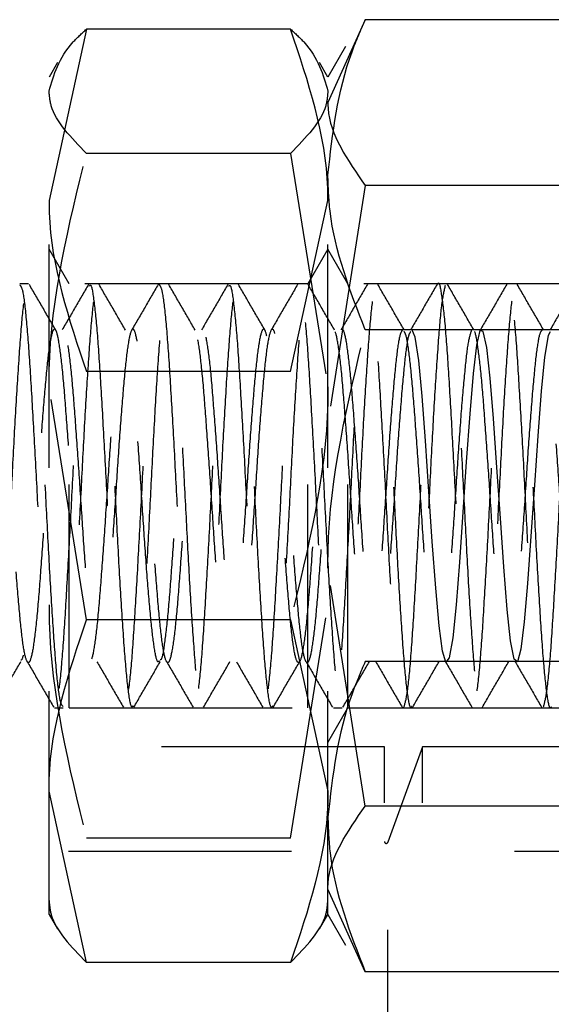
# Model space of a CAD drawing. Header units: inches. Extents: x 1694 to 2505, y -239 to -56.
# Tile 47 of 179: x 1736.303 to 1736.542, y -147.902 to -147.461. Entities that reach past the tile are written whole.
import ezdxf

# ---------------------------------------------------------------- set-up
doc = ezdxf.new("R2010")
doc.units = ezdxf.units.IN
doc.header["$LTSCALE"] = 0.5
doc.header["$MEASUREMENT"] = 0
doc.linetypes.add('HIDDEN', pattern=[0.225, 0.15, -0.075])
doc.layers.add('SID-M-H', color=4, linetype='HIDDEN')

msp = doc.modelspace()

# ---------------------------------------------------------------- linework, layer by layer
at = {"layer": 'SID-M-H'}
for p, q in [((1736.45833, -147.46083), (1736.44158, -147.49798)), ((1736.54984, -147.46083), (1736.45833, -147.46083)), ((1736.33333, -147.46508), (1736.31658, -147.54178)), ((1736.42484, -147.46508), (1736.33333, -147.46508)), ((1736.4495, -147.47288), (1736.44158, -147.4866)), ((1736.32034, -147.48008), (1736.31658, -147.4866)), ((1736.44158, -147.4866), (1736.43782, -147.48008)), ((1736.31658, -147.8616), (1736.31658, -147.4866)), ((1736.44158, -147.8616), (1736.44158, -147.4866)), ((1736.42484, -147.5207), (1736.33333, -147.5207)), ((1736.42484, -147.5207), (1736.44158, -147.62521)), ((1736.45833, -147.53512), (1736.44158, -147.64175)), ((1736.54984, -147.53512), (1736.45833, -147.53512)), ((1736.42484, -147.61848), (1736.44158, -147.54178)), ((1736.32553, -147.5791), (1736.31658, -147.5636)), ((1736.44158, -147.5636), (1736.43263, -147.5791)), ((1736.45053, -147.5791), (1736.44158, -147.5636)), ((1736.3073, -147.5791), (1736.3034, -147.5791)), ((1736.32553, -147.7691), (1736.32553, -147.5791)), ((1736.43263, -147.5791), (1736.32553, -147.5791)), ((1736.43263, -147.7691), (1736.43263, -147.5791)), ((1736.45053, -147.7691), (1736.45053, -147.5791)), ((1736.55763, -147.5791), (1736.45053, -147.5791)), ((1736.54984, -147.59981), (1736.45833, -147.59981)), ((1736.48071, -147.60304), (1736.47924, -147.5994)), ((1736.50976, -147.60007), (1736.50819, -147.60667)), ((1736.51126, -147.60047), (1736.50976, -147.60007)), ((1736.51278, -147.60773), (1736.51126, -147.60047)), ((1736.5412, -147.60059), (1736.54027, -147.60233)), ((1736.48228, -147.61345), (1736.48071, -147.60304)), ((1736.54027, -147.60233), (1736.53873, -147.61198)), ((1736.50819, -147.60667), (1736.50671, -147.61935)), ((1736.51435, -147.62133), (1736.51278, -147.60773)), ((1736.48379, -147.62939), (1736.48228, -147.61345)), ((1736.53873, -147.61198), (1736.53724, -147.62726)), ((1736.42484, -147.61848), (1736.33333, -147.61848)), ((1736.50671, -147.61935), (1736.50516, -147.63739)), ((1736.51582, -147.63952), (1736.51435, -147.62133)), ((1736.33333, -147.72971), (1736.31658, -147.62521)), ((1736.4853, -147.6495), (1736.48379, -147.62939)), ((1736.53724, -147.62726), (1736.53567, -147.64727)), ((1736.50516, -147.63739), (1736.50362, -147.65884)), ((1736.51739, -147.66136), (1736.51582, -147.63952)), ((1736.53567, -147.64727), (1736.53419, -147.66935)), ((1736.48687, -147.67218), (1736.4853, -147.6495)), ((1736.50362, -147.65884), (1736.50213, -147.68143)), ((1736.5189, -147.68413), (1736.51739, -147.66136)), ((1736.53419, -147.66935), (1736.53264, -147.69219)), ((1736.48834, -147.69455), (1736.48687, -147.67218)), ((1736.50213, -147.68143), (1736.50056, -147.70378)), ((1736.52041, -147.70594), (1736.5189, -147.68413)), ((1736.53264, -147.69219), (1736.53109, -147.71335)), ((1736.48991, -147.71547), (1736.48834, -147.69455)), ((1736.45833, -147.81307), (1736.44158, -147.70644)), ((1736.50056, -147.70378), (1736.49908, -147.72293)), ((1736.52198, -147.72504), (1736.52041, -147.70594)), ((1736.53109, -147.71335), (1736.52961, -147.73055)), ((1736.49143, -147.73233), (1736.48991, -147.71547)), ((1736.42484, -147.82749), (1736.44158, -147.72299)), ((1736.49908, -147.72293), (1736.49753, -147.73777)), ((1736.52345, -147.73902), (1736.52198, -147.72504)), ((1736.42484, -147.72971), (1736.33333, -147.72971)), ((1736.42484, -147.72971), (1736.44158, -147.80641)), ((1736.49293, -147.74369), (1736.49143, -147.73233)), ((1736.52961, -147.73055), (1736.52804, -147.74279)), ((1736.49753, -147.73777), (1736.49598, -147.74663)), ((1736.52502, -147.74719), (1736.52345, -147.73902)), ((1736.4945, -147.74866), (1736.49293, -147.74369)), ((1736.52804, -147.74279), (1736.52655, -147.74843)), ((1736.45991, -147.74838), (1736.45833, -147.74838)), ((1736.52258, -147.74838), (1736.4601, -147.74838)), ((1736.49598, -147.74663), (1736.4945, -147.74866)), ((1736.54984, -147.74838), (1736.52265, -147.74838)), ((1736.52655, -147.74843), (1736.52502, -147.74719)), ((1736.31902, -147.7691), (1736.32293, -147.7691)), ((1736.32553, -147.7691), (1736.43263, -147.7691)), ((1736.44158, -147.7846), (1736.45053, -147.7691)), ((1736.44402, -147.7691), (1736.44793, -147.7691)), ((1736.45053, -147.7691), (1736.55763, -147.7691)), ((1736.46698, -147.7866), (1736.21658, -147.7866)), ((1736.46698, -148.4116), (1736.46698, -147.7866)), ((1736.48403, -147.7866), (1736.4685, -147.82925)), ((1736.48403, -148.4116), (1736.48403, -147.7866)), ((1738.16973, -147.7866), (1736.48403, -147.7866)), ((1736.33333, -147.88311), (1736.31658, -147.80641)), ((1736.54984, -147.81307), (1736.45833, -147.81307)), ((1736.42484, -147.82749), (1736.33333, -147.82749)), ((1736.4685, -148.36849), (1736.4685, -147.82971)), ((1737.22524, -147.83345), (1736.21658, -147.83345)), ((1736.45833, -147.88736), (1736.44158, -147.85021)), ((1736.31658, -147.8616), (1736.32034, -147.86811)), ((1736.43782, -147.86811), (1736.44158, -147.8616)), ((1736.44158, -147.8616), (1736.4495, -147.87532)), ((1736.42484, -147.88311), (1736.33333, -147.88311)), ((1736.54984, -147.88736), (1736.45833, -147.88736))]:
    msp.add_line(p, q, dxfattribs=at)
msp.add_arc((1736.46776, -147.82898), 0.000787, 180, 340, dxfattribs=at)
for points, knots in [([(1736.44158, -147.53032), (1736.44369, -147.51176), (1736.44637, -147.48823), (1736.45625, -147.46561), (1736.45833, -147.46083)], [0, 0, 0, 0, 0.788999, 1, 1, 1, 1]), ([(1736.31658, -147.49289), (1736.31869, -147.48546), (1736.32137, -147.47604), (1736.33125, -147.46699), (1736.33333, -147.46508)], [0, 0, 0, 0, 0.788999, 1, 1, 1, 1]), ([(1736.42484, -147.46508), (1736.42692, -147.46699), (1736.4368, -147.47604), (1736.43947, -147.48546), (1736.44158, -147.49289)], [0, 0, 0, 0, 0.211001, 1, 1, 1, 1]), ([(1736.44158, -147.54178), (1736.44157, -147.53996), (1736.44133, -147.51406), (1736.43278, -147.48868), (1736.42484, -147.46508)], [0, 0, 0, 0, 0.070198, 1, 1, 1, 1]), ([(1736.33333, -147.5207), (1736.32648, -147.51365), (1736.31757, -147.50448), (1736.31677, -147.49507), (1736.31658, -147.49289)], [0, 0, 0, 0, 0.768151, 1, 1, 1, 1]), ([(1736.44158, -147.49289), (1736.4414, -147.49507), (1736.4406, -147.50448), (1736.43168, -147.51365), (1736.42484, -147.5207)], [0, 0, 0, 0, 0.231849, 1, 1, 1, 1]), ([(1736.44158, -147.49798), (1736.4416, -147.49886), (1736.44184, -147.5114), (1736.45038, -147.52369), (1736.45833, -147.53512)], [0, 0, 0, 0, 0.070198, 1, 1, 1, 1]), ([(1736.31658, -147.62521), (1736.3166, -147.62273), (1736.31684, -147.58744), (1736.32538, -147.55285), (1736.33333, -147.5207)], [0, 0, 0, 0, 0.070198, 1, 1, 1, 1]), ([(1736.45833, -147.59981), (1736.45148, -147.5822), (1736.44257, -147.55928), (1736.44177, -147.53577), (1736.44158, -147.53032)], [0, 0, 0, 0, 0.768151, 1, 1, 1, 1]), ([(1736.31658, -147.54178), (1736.3166, -147.5436), (1736.31684, -147.5695), (1736.32538, -147.59488), (1736.33333, -147.61848)], [0, 0, 0, 0, 0.070198, 1, 1, 1, 1]), ([(1736.32293, -147.76851), (1736.3225, -147.76812), (1736.32154, -147.76728), (1736.32006, -147.75531), (1736.31861, -147.736), (1736.317, -147.71075), (1736.31554, -147.68204), (1736.314, -147.65259), (1736.31242, -147.6252), (1736.31098, -147.60232), (1736.30938, -147.5862), (1736.30789, -147.57828), (1736.30638, -147.57929), (1736.30479, -147.58918), (1736.30335, -147.60704), (1736.30176, -147.63109), (1736.30024, -147.65923), (1736.29875, -147.68877), (1736.29715, -147.71681), (1736.29571, -147.74111), (1736.29413, -147.75851), (1736.29293, -147.76769), (1736.29226, -147.76775), (1736.29209, -147.76776)], [0, 0, 0, 0, 0.042129, 0.091869, 0.140877, 0.190945, 0.240021, 0.289674, 0.339545, 0.388472, 0.438513, 0.487749, 0.537222, 0.587191, 0.636088, 0.68607, 0.735509, 0.784778, 0.834811, 0.883729, 0.93362, 0.983243, 1, 1, 1, 1]), ([(1736.49091, -147.57924), (1736.49092, -147.57919), (1736.49145, -147.57773), (1736.4924, -147.58303), (1736.49401, -147.59549), (1736.49551, -147.61641), (1736.49701, -147.64242), (1736.49861, -147.67141), (1736.50005, -147.70072), (1736.50163, -147.72748), (1736.50316, -147.74927), (1736.50463, -147.76406), (1736.50624, -147.7704), (1736.50768, -147.76775), (1736.50925, -147.75638), (1736.5108, -147.73727), (1736.51226, -147.71225), (1736.51387, -147.68377), (1736.51533, -147.65427), (1736.51687, -147.62665), (1736.51845, -147.6035), (1736.51989, -147.5869), (1736.52149, -147.57848), (1736.52297, -147.57901), (1736.5245, -147.58839), (1736.52608, -147.60579), (1736.52752, -147.62962), (1736.52912, -147.65752), (1736.53062, -147.68705), (1736.53212, -147.71534), (1736.53372, -147.7398), (1736.53515, -147.75785), (1736.53657, -147.76808), (1736.53743, -147.76811), (1736.53777, -147.76812)], [0, 0, 0, 0, 0.001102, 0.033261, 0.066151, 0.098587, 0.131055, 0.163935, 0.196091, 0.228931, 0.261499, 0.29384, 0.326752, 0.358937, 0.391707, 0.424388, 0.456633, 0.489556, 0.521804, 0.554482, 0.587254, 0.619438, 0.652349, 0.684693, 0.717258, 0.7501, 0.782255, 0.815134, 0.847606, 0.880039, 0.912929, 0.945089, 0.977913, 1, 1, 1, 1]), ([(1736.3034, -147.57961), (1736.30382, -147.58003), (1736.30473, -147.58095), (1736.30623, -147.59299), (1736.30777, -147.61236), (1736.30924, -147.63774), (1736.31085, -147.66636), (1736.3123, -147.69583), (1736.31386, -147.72322), (1736.31542, -147.74601), (1736.31687, -147.76211), (1736.31847, -147.76995), (1736.31994, -147.76884), (1736.32148, -147.75889), (1736.32306, -147.74101), (1736.3245, -147.71683), (1736.3261, -147.68876), (1736.32759, -147.65922), (1736.3291, -147.63112), (1736.33069, -147.60694), (1736.33213, -147.58955), (1736.33338, -147.5804), (1736.33407, -147.58041), (1736.33425, -147.58041)], [0, 0, 0, 0, 0.042175, 0.092021, 0.141577, 0.190638, 0.240648, 0.289578, 0.339303, 0.389015, 0.437953, 0.487965, 0.537013, 0.586584, 0.636421, 0.685288, 0.735268, 0.784484, 0.833869, 0.883798, 0.932644, 0.982559, 1, 1, 1, 1]), ([(1736.31956, -147.59983), (1736.31758, -147.59643), (1736.31364, -147.58963), (1736.3097, -147.58284), (1736.30773, -147.57944)], [0, 0, 0, 0, 0.500789, 1, 1, 1, 1]), ([(1736.33427, -147.57939), (1736.33229, -147.58279), (1736.32835, -147.58959), (1736.3244, -147.59639), (1736.32243, -147.59978)], [0, 0, 0, 0, 0.501297, 1, 1, 1, 1]), ([(1736.35418, -147.76815), (1736.35402, -147.76841), (1736.35336, -147.76953), (1736.35211, -147.7624), (1736.35065, -147.74722), (1736.3491, -147.72463), (1736.34753, -147.69747), (1736.34609, -147.66804), (1736.34448, -147.63929), (1736.34301, -147.6137), (1736.34148, -147.59376), (1736.3399, -147.58138), (1736.33846, -147.57763), (1736.33686, -147.58288), (1736.33536, -147.5967), (1736.33386, -147.61774), (1736.33226, -147.644), (1736.33082, -147.67315), (1736.32924, -147.70232), (1736.32771, -147.72893), (1736.32624, -147.75022), (1736.3247, -147.76455), (1736.32378, -147.76709), (1736.32336, -147.76827)], [0, 0, 0, 0, 0.015608, 0.065681, 0.114727, 0.164425, 0.214268, 0.263215, 0.31327, 0.362463, 0.411989, 0.461939, 0.510843, 0.560847, 0.610235, 0.659559, 0.709583, 0.758494, 0.808415, 0.857997, 0.90714, 0.957203, 1, 1, 1, 1]), ([(1736.33464, -147.58015), (1736.33484, -147.57988), (1736.33555, -147.57892), (1736.33672, -147.58656), (1736.33833, -147.60222), (1736.33977, -147.62523), (1736.34134, -147.65259), (1736.34289, -147.68203), (1736.34435, -147.71076), (1736.34596, -147.73595), (1736.34741, -147.75546), (1736.34896, -147.76735), (1736.35053, -147.77049), (1736.35197, -147.76463), (1736.35358, -147.75036), (1736.35505, -147.72889), (1736.35658, -147.70233), (1736.35817, -147.67315), (1736.3596, -147.64401), (1736.36121, -147.6177), (1736.3627, -147.59686), (1736.36412, -147.58316), (1736.36507, -147.58102), (1736.36551, -147.58005)], [0, 0, 0, 0, 0.0191667, 0.0683531, 0.1183443, 0.1672228, 0.2170435, 0.2666466, 0.3156736, 0.3656908, 0.4146499, 0.4643406, 0.5140918, 0.5630096, 0.6130195, 0.6621098, 0.7116385, 0.7615058, 0.810365, 0.8603345, 0.9096058, 0.9589413, 1, 1, 1, 1]), ([(1736.35081, -147.59983), (1736.34883, -147.59643), (1736.34489, -147.58963), (1736.34095, -147.58284), (1736.33898, -147.57944)], [0, 0, 0, 0, 0.500731, 1, 1, 1, 1]), ([(1736.36552, -147.57939), (1736.36354, -147.58279), (1736.3596, -147.58959), (1736.35565, -147.59639), (1736.35368, -147.59978)], [0, 0, 0, 0, 0.501233, 1, 1, 1, 1]), ([(1736.41668, -147.76825), (1736.41655, -147.7685), (1736.41592, -147.76973), (1736.4147, -147.76301), (1736.41324, -147.74832), (1736.4117, -147.72605), (1736.41012, -147.6991), (1736.40868, -147.66972), (1736.40708, -147.64086), (1736.40559, -147.61502), (1736.40408, -147.5947), (1736.40248, -147.58186), (1736.40104, -147.5776), (1736.39945, -147.58235), (1736.39794, -147.59571), (1736.39645, -147.61639), (1736.39485, -147.6424), (1736.39341, -147.67147), (1736.39183, -147.70072), (1736.39029, -147.7275), (1736.38883, -147.74932), (1736.38722, -147.76404), (1736.38577, -147.7704), (1736.38421, -147.76777), (1736.38265, -147.75635), (1736.3812, -147.73723), (1736.37959, -147.7123), (1736.37812, -147.68371), (1736.37659, -147.65423), (1736.37501, -147.62666), (1736.37357, -147.60345), (1736.37197, -147.58691), (1736.37047, -147.57849), (1736.36897, -147.57899), (1736.36737, -147.5884), (1736.36593, -147.60584), (1736.36435, -147.6296), (1736.36282, -147.65757), (1736.36135, -147.68711), (1736.35974, -147.71529), (1736.3583, -147.73987), (1736.35673, -147.75773), (1736.35549, -147.76739), (1736.35479, -147.76763), (1736.3546, -147.7677)], [0, 0, 0, 0, 0.0063446, 0.0312059, 0.0555919, 0.0802304, 0.1050076, 0.1292989, 0.1541437, 0.1786143, 0.2031601, 0.2279823, 0.2522643, 0.277076, 0.301648, 0.3260937, 0.3509445, 0.3752425, 0.400005, 0.4246656, 0.4490332, 0.4738961, 0.4982354, 0.5229325, 0.547666, 0.5719805, 0.5968391, 0.6212446, 0.6458605, 0.670651, 0.6949374, 0.7197752, 0.7442719, 0.768791, 0.7936222, 0.8179059, 0.8427065, 0.867303, 0.891726, 0.9165815, 0.9408878, 0.9656349, 0.990316, 1, 1, 1, 1]), ([(1736.3659, -147.57941), (1736.36635, -147.58), (1736.36729, -147.58124), (1736.36883, -147.59389), (1736.37035, -147.61367), (1736.37183, -147.6393), (1736.37344, -147.66804), (1736.37488, -147.69747), (1736.37645, -147.72466), (1736.378, -147.74712), (1736.37945, -147.76279), (1736.38106, -147.77013), (1736.38252, -147.7685), (1736.38407, -147.75808), (1736.38564, -147.73978), (1736.38708, -147.71532), (1736.38869, -147.6871), (1736.39017, -147.65756), (1736.39169, -147.62963), (1736.39328, -147.60573), (1736.39471, -147.5888), (1736.39595, -147.58011), (1736.3966, -147.58028), (1736.39675, -147.58032)], [0, 0, 0, 0, 0.044958, 0.09485, 0.144319, 0.193455, 0.243452, 0.292343, 0.342128, 0.391769, 0.440759, 0.490773, 0.539757, 0.589405, 0.639185, 0.688078, 0.738077, 0.787205, 0.836682, 0.88657, 0.935418, 0.985368, 1, 1, 1, 1]), ([(1736.38206, -147.59983), (1736.38008, -147.59643), (1736.37614, -147.58963), (1736.3722, -147.58284), (1736.37023, -147.57944)], [0, 0, 0, 0, 0.500673, 1, 1, 1, 1]), ([(1736.39677, -147.57939), (1736.39479, -147.58279), (1736.39085, -147.58959), (1736.3869, -147.59639), (1736.38493, -147.59978)], [0, 0, 0, 0, 0.5011686, 1, 1, 1, 1]), ([(1736.39714, -147.58019), (1736.39737, -147.57994), (1736.3981, -147.57914), (1736.39931, -147.58723), (1736.40091, -147.60337), (1736.40235, -147.62668), (1736.40393, -147.65422), (1736.40547, -147.68371), (1736.40694, -147.7123), (1736.40854, -147.73723), (1736.40999, -147.75635), (1736.41156, -147.76777), (1736.41311, -147.7704), (1736.41456, -147.76404), (1736.41617, -147.74932), (1736.41763, -147.7275), (1736.41918, -147.70072), (1736.42075, -147.67147), (1736.42219, -147.6424), (1736.4238, -147.61639), (1736.42528, -147.59571), (1736.4268, -147.58235), (1736.42839, -147.5776), (1736.42982, -147.58186), (1736.43142, -147.5947), (1736.43293, -147.61502), (1736.43442, -147.64086), (1736.43602, -147.66972), (1736.43746, -147.6991), (1736.43904, -147.72608), (1736.44058, -147.74821), (1736.44204, -147.76344), (1736.44365, -147.77028), (1736.4451, -147.76814), (1736.44666, -147.75724), (1736.44822, -147.73854), (1736.44967, -147.71379), (1736.45128, -147.68544), (1736.45274, -147.65592), (1736.45428, -147.62812), (1736.45586, -147.60466), (1736.4573, -147.58763), (1736.4589, -147.57873), (1736.46039, -147.57874), (1736.4619, -147.58763), (1736.4635, -147.60461), (1736.46493, -147.62813), (1736.46653, -147.65587), (1736.46804, -147.68538), (1736.46953, -147.71382), (1736.47113, -147.73855), (1736.47257, -147.75703), (1736.47401, -147.76782), (1736.4749, -147.7681), (1736.47527, -147.76822)], [0, 0, 0, 0, 0.008656, 0.028118, 0.047852, 0.067147, 0.086843, 0.1064, 0.125791, 0.145541, 0.164858, 0.184509, 0.204131, 0.223468, 0.243222, 0.262581, 0.282174, 0.301848, 0.321152, 0.340896, 0.360318, 0.379841, 0.399553, 0.418845, 0.438566, 0.458068, 0.47751, 0.497249, 0.516548, 0.536233, 0.555808, 0.575183, 0.594935, 0.614262, 0.633899, 0.653535, 0.672862, 0.692614, 0.711988, 0.731564, 0.751249, 0.770549, 0.790288, 0.809729, 0.829231, 0.848952, 0.868244, 0.887957, 0.907479, 0.926901, 0.946645, 0.965949, 0.985623, 1, 1, 1, 1]), ([(1736.41331, -147.59983), (1736.41133, -147.59643), (1736.40739, -147.58963), (1736.40345, -147.58284), (1736.40148, -147.57944)], [0, 0, 0, 0, 0.500614, 1, 1, 1, 1]), ([(1736.42802, -147.57939), (1736.42604, -147.58279), (1736.4221, -147.58959), (1736.41815, -147.59639), (1736.41618, -147.59978)], [0, 0, 0, 0, 0.501105, 1, 1, 1, 1]), ([(1736.47918, -147.76839), (1736.47908, -147.76861), (1736.47848, -147.76993), (1736.47729, -147.76359), (1736.47581, -147.7494), (1736.47429, -147.72745), (1736.4727, -147.70073), (1736.47126, -147.6714), (1736.46967, -147.64243), (1736.46816, -147.61636), (1736.46667, -147.59567), (1736.46507, -147.58237), (1736.46363, -147.5776), (1736.46205, -147.58184), (1736.46051, -147.59475), (1736.45904, -147.61506), (1736.45744, -147.64082), (1736.45599, -147.66978), (1736.45442, -147.69911), (1736.45287, -147.72609), (1736.45142, -147.74825), (1736.44981, -147.76342), (1736.44835, -147.77027), (1736.4468, -147.76816), (1736.44523, -147.75722), (1736.44379, -147.7385), (1736.44218, -147.71384), (1736.4407, -147.68538), (1736.43918, -147.65587), (1736.43759, -147.62813), (1736.43615, -147.60461), (1736.43456, -147.58763), (1736.43305, -147.57874), (1736.43156, -147.57873), (1736.42996, -147.58763), (1736.42852, -147.60466), (1736.42694, -147.62812), (1736.4254, -147.65592), (1736.42394, -147.68544), (1736.42233, -147.71377), (1736.42088, -147.73862), (1736.41932, -147.75693), (1736.41804, -147.76708), (1736.41732, -147.76752), (1736.4171, -147.76766)], [0, 0, 0, 0, 0.004943, 0.029798, 0.054222, 0.078818, 0.10362, 0.127904, 0.152735, 0.177255, 0.201751, 0.226589, 0.250876, 0.275667, 0.300283, 0.324689, 0.349548, 0.373863, 0.398596, 0.423294, 0.447633, 0.472496, 0.496864, 0.521525, 0.546288, 0.570586, 0.595437, 0.619884, 0.644455, 0.669267, 0.69355, 0.718372, 0.742919, 0.767389, 0.792234, 0.816526, 0.841303, 0.865942, 0.890328, 0.91519, 0.939516, 0.964232, 0.988948, 1, 1, 1, 1]), ([(1736.44456, -147.59983), (1736.44258, -147.59643), (1736.43864, -147.58963), (1736.4347, -147.58284), (1736.43273, -147.57944)], [0, 0, 0, 0, 0.500556, 1, 1, 1, 1]), ([(1736.45927, -147.57939), (1736.45729, -147.58279), (1736.45335, -147.58959), (1736.4494, -147.59639), (1736.44743, -147.59978)], [0, 0, 0, 0, 0.50104, 1, 1, 1, 1]), ([(1736.47581, -147.59983), (1736.47383, -147.59643), (1736.46989, -147.58963), (1736.46595, -147.58284), (1736.46398, -147.57944)], [0, 0, 0, 0, 0.500498, 1, 1, 1, 1]), ([(1736.47568, -147.76878), (1736.47617, -147.76714), (1736.47716, -147.76382), (1736.47876, -147.74815), (1736.48021, -147.72612), (1736.48177, -147.6991), (1736.48333, -147.66978), (1736.48478, -147.64083), (1736.48639, -147.61501), (1736.48786, -147.59494), (1736.48925, -147.58244), (1736.49013, -147.58095), (1736.4905, -147.58033)], [0, 0, 0, 0, 0.1020602, 0.206193, 0.3081311, 0.4115719, 0.5151609, 0.6169977, 0.7211129, 0.8233279, 0.926429, 1, 1, 1, 1]), ([(1736.49052, -147.57939), (1736.48854, -147.58279), (1736.4846, -147.58959), (1736.48065, -147.59639), (1736.47868, -147.59978)], [0, 0, 0, 0, 0.500976, 1, 1, 1, 1]), ([(1736.49414, -147.57996), (1736.4936, -147.58216), (1736.49255, -147.5865), (1736.4911, -147.60361), (1736.48953, -147.62662), (1736.48798, -147.65427), (1736.48653, -147.68377), (1736.48492, -147.71223), (1736.48346, -147.73735), (1736.48191, -147.7561), (1736.48059, -147.76676), (1736.47985, -147.76743), (1736.4796, -147.76766)], [0, 0, 0, 0, 0.106214, 0.210077, 0.31584, 0.421298, 0.52537, 0.63162, 0.735683, 0.841152, 0.946907, 1, 1, 1, 1]), ([(1736.54168, -147.76855), (1736.54161, -147.76873), (1736.54104, -147.77011), (1736.53988, -147.76413), (1736.53839, -147.75045), (1736.53688, -147.72883), (1736.53529, -147.70234), (1736.53385, -147.67309), (1736.53226, -147.64402), (1736.53074, -147.61771), (1736.52926, -147.59666), (1736.52765, -147.5829), (1736.52621, -147.57763), (1736.52464, -147.58136), (1736.52309, -147.5938), (1736.52163, -147.61374), (1736.52002, -147.63924), (1736.51857, -147.6681), (1736.51702, -147.69748), (1736.51545, -147.72466), (1736.51401, -147.74716), (1736.5124, -147.76277), (1736.51093, -147.77012), (1736.5094, -147.76852), (1736.50781, -147.75806), (1736.50637, -147.73974), (1736.50477, -147.71536), (1736.50328, -147.68704), (1736.50177, -147.65751), (1736.50018, -147.62964), (1736.49874, -147.60572), (1736.49715, -147.58865), (1736.49586, -147.57958), (1736.49508, -147.58003), (1736.4948, -147.58018)], [0, 0, 0, 0, 0.004695, 0.037595, 0.069994, 0.102502, 0.13537, 0.167524, 0.200381, 0.232914, 0.26529, 0.298196, 0.33037, 0.363163, 0.395814, 0.428085, 0.461008, 0.493235, 0.525942, 0.558691, 0.59089, 0.623808, 0.656122, 0.688722, 0.721547, 0.753708, 0.786599, 0.819032, 0.851506, 0.884385, 0.916541, 0.949384, 0.98195, 1, 1, 1, 1]), ([(1736.50706, -147.59983), (1736.50508, -147.59643), (1736.50114, -147.58964), (1736.4972, -147.58284), (1736.49523, -147.57944)], [0, 0, 0, 0, 0.500439, 1, 1, 1, 1]), ([(1736.52177, -147.57939), (1736.51979, -147.58279), (1736.51585, -147.58959), (1736.5119, -147.59639), (1736.50993, -147.59978)], [0, 0, 0, 0, 0.500913, 1, 1, 1, 1]), ([(1736.53831, -147.59983), (1736.53633, -147.59643), (1736.53239, -147.58964), (1736.52845, -147.58284), (1736.52648, -147.57944)], [0, 0, 0, 0, 0.500381, 1, 1, 1, 1]), ([(1736.53827, -147.76863), (1736.53876, -147.76682), (1736.53974, -147.76317), (1736.54135, -147.74706), (1736.5428, -147.72469), (1736.54436, -147.69748), (1736.54592, -147.6681), (1736.54737, -147.63926), (1736.54898, -147.61368), (1736.55044, -147.59402), (1736.55181, -147.5821), (1736.55266, -147.5809), (1736.553, -147.58042)], [0, 0, 0, 0, 0.102796, 0.207516, 0.309948, 0.414128, 0.518177, 0.620698, 0.725433, 0.828093, 0.931963, 1, 1, 1, 1]), ([(1736.55302, -147.57939), (1736.55104, -147.58279), (1736.5471, -147.58959), (1736.54315, -147.59639), (1736.54118, -147.59978)], [0, 0, 0, 0, 0.500849, 1, 1, 1, 1]), ([(1736.4787, -147.60053), (1736.47836, -147.601), (1736.4775, -147.60217), (1736.47614, -147.61187), (1736.47467, -147.62763), (1736.47306, -147.64794), (1736.47162, -147.6707), (1736.47005, -147.69376), (1736.46849, -147.71498), (1736.46704, -147.73241), (1736.46543, -147.74433), (1736.46397, -147.74972), (1736.46243, -147.74806), (1736.46085, -147.73946), (1736.45941, -147.72474), (1736.45781, -147.70535), (1736.45633, -147.68297), (1736.45481, -147.65977), (1736.45322, -147.63795), (1736.45178, -147.61946), (1736.45019, -147.60611), (1736.44867, -147.59911), (1736.44719, -147.5991), (1736.44558, -147.60611), (1736.44414, -147.61949), (1736.44256, -147.63794), (1736.44103, -147.6598), (1736.43956, -147.68301), (1736.43795, -147.70531), (1736.4365, -147.72477), (1736.43494, -147.73948), (1736.43338, -147.74805), (1736.43193, -147.74973), (1736.43033, -147.74435), (1736.42886, -147.73237), (1736.42732, -147.71497), (1736.42574, -147.69376), (1736.4243, -147.67066), (1736.4227, -147.64796), (1736.42121, -147.62764), (1736.4197, -147.61166), (1736.41811, -147.60157), (1736.41667, -147.59822), (1736.41508, -147.60195), (1736.41356, -147.61246), (1736.41208, -147.62872), (1736.41047, -147.64917), (1736.40903, -147.67203), (1736.40746, -147.69503), (1736.40591, -147.71609), (1736.40445, -147.73325), (1736.40284, -147.74482), (1736.40139, -147.74982), (1736.39984, -147.74776), (1736.39827, -147.73878), (1736.39683, -147.72374), (1736.39522, -147.70414), (1736.39375, -147.68165), (1736.39222, -147.65847), (1736.39063, -147.6368), (1736.38919, -147.61855), (1736.38759, -147.60554), (1736.3861, -147.59892), (1736.38459, -147.59931), (1736.383, -147.60671), (1736.38156, -147.62042), (1736.37997, -147.6391), (1736.37845, -147.6611), (1736.37697, -147.68432), (1736.37536, -147.70651), (1736.37392, -147.72575), (1736.37235, -147.74014), (1736.3708, -147.74833), (1736.36935, -147.74961), (1736.36774, -147.74384), (1736.36628, -147.73152), (1736.36473, -147.71385), (1736.36316, -147.69247), (1736.36172, -147.66933), (1736.36011, -147.64673), (1736.35863, -147.62661), (1736.35711, -147.61092), (1736.35552, -147.60119), (1736.35408, -147.59824), (1736.35249, -147.60237), (1736.35098, -147.61324), (1736.34949, -147.62978), (1736.34789, -147.65043), (1736.34645, -147.67335), (1736.34487, -147.69629), (1736.34333, -147.71718), (1736.34186, -147.73407), (1736.34026, -147.74529), (1736.33881, -147.74989), (1736.33724, -147.74743), (1736.33569, -147.73807), (1736.33424, -147.72274), (1736.33263, -147.70292), (1736.33117, -147.68034), (1736.32962, -147.65719), (1736.32805, -147.63565), (1736.32661, -147.61765), (1736.325, -147.60498), (1736.32352, -147.59875), (1736.322, -147.59955), (1736.32041, -147.60733), (1736.31897, -147.62137), (1736.31738, -147.64028), (1736.31587, -147.6624), (1736.31438, -147.68563), (1736.31278, -147.7077), (1736.31134, -147.72671), (1736.30976, -147.74078), (1736.30822, -147.74859), (1736.30676, -147.74947), (1736.30515, -147.74331), (1736.3037, -147.73064), (1736.30214, -147.71273), (1736.30058, -147.69119), (1736.29913, -147.66801), (1736.29752, -147.6455), (1736.29605, -147.62558), (1736.29452, -147.6102), (1736.29294, -147.60084), (1736.2915, -147.59829), (1736.2899, -147.60281), (1736.2884, -147.61404), (1736.2869, -147.63086), (1736.2853, -147.65169), (1736.28386, -147.67468), (1736.28227, -147.69755), (1736.28075, -147.71826), (1736.27927, -147.73487), (1736.27767, -147.74573), (1736.27623, -147.74994), (1736.27465, -147.74708), (1736.27311, -147.73735), (1736.27165, -147.72172), (1736.27004, -147.7017), (1736.26859, -147.67902), (1736.26703, -147.65591), (1736.26546, -147.63451), (1736.26402, -147.61678), (1736.26241, -147.60445), (1736.26094, -147.59861), (1736.25941, -147.5998), (1736.25783, -147.60797), (1736.25639, -147.62233), (1736.25479, -147.64146), (1736.25329, -147.66371), (1736.25179, -147.68693), (1736.25019, -147.70888), (1736.24875, -147.72766), (1736.24717, -147.74139), (1736.24564, -147.74883), (1736.24417, -147.74931), (1736.24256, -147.74275), (1736.24112, -147.72975), (1736.23955, -147.71159), (1736.23799, -147.68989), (1736.23654, -147.6667), (1736.23493, -147.64428), (1736.23347, -147.62457), (1736.23192, -147.6095), (1736.23035, -147.6005), (1736.22891, -147.59836), (1736.2273, -147.60328), (1736.22583, -147.61485), (1736.2243, -147.63194), (1736.22272, -147.65296), (1736.22128, -147.676), (1736.21968, -147.6988), (1736.21818, -147.71931), (1736.21668, -147.73573), (1736.21508, -147.74586), (1736.21396, -147.74993), (1736.21326, -147.74812), (1736.21307, -147.74764)], [0, 0, 0, 0, 0.003802, 0.009554, 0.015257, 0.021066, 0.026747, 0.032527, 0.038298, 0.043985, 0.049795, 0.05549, 0.061252, 0.067039, 0.072716, 0.078523, 0.084236, 0.089977, 0.095776, 0.101449, 0.10725, 0.112986, 0.118704, 0.124509, 0.130186, 0.135975, 0.141733, 0.147431, 0.153241, 0.158925, 0.164701, 0.170476, 0.17616, 0.18197, 0.187668, 0.193426, 0.199216, 0.204892, 0.210697, 0.216415, 0.222151, 0.227952, 0.233626, 0.239424, 0.245165, 0.250878, 0.256685, 0.262363, 0.268149, 0.273912, 0.279606, 0.285416, 0.291103, 0.296874, 0.302654, 0.308335, 0.314144, 0.319847, 0.325599, 0.331392, 0.337067, 0.342871, 0.348596, 0.354325, 0.360128, 0.365802, 0.371597, 0.377345, 0.383052, 0.38886, 0.39454, 0.400323, 0.40609, 0.41178, 0.41759, 0.423281, 0.429048, 0.434831, 0.44051, 0.446319, 0.452026, 0.457773, 0.463569, 0.469243, 0.475045, 0.480776, 0.486499, 0.492303, 0.497978, 0.503771, 0.509524, 0.515226, 0.521035, 0.526717, 0.532496, 0.538268, 0.543955, 0.549765, 0.555459, 0.561221, 0.567008, 0.572686, 0.578493, 0.584206, 0.589947, 0.595745, 0.601419, 0.607219, 0.612956, 0.618673, 0.624479, 0.630155, 0.635945, 0.641703, 0.6474, 0.65321, 0.658895, 0.66467, 0.670446, 0.67613, 0.681939, 0.687638, 0.693395, 0.699185, 0.704861, 0.710667, 0.716386, 0.72212, 0.727921, 0.733595, 0.739393, 0.745136, 0.750847, 0.756654, 0.762332, 0.768118, 0.773882, 0.779575, 0.785385, 0.791073, 0.796843, 0.802624, 0.808305, 0.814114, 0.819817, 0.825569, 0.831362, 0.837037, 0.842841, 0.848566, 0.854294, 0.860097, 0.865772, 0.871567, 0.877315, 0.883021, 0.88883, 0.89451, 0.900292, 0.90606, 0.91175, 0.91756, 0.923251, 0.929017, 0.934801, 0.94048, 0.946288, 0.951996, 0.957742, 0.963539, 0.969213, 0.975015, 0.980746, 0.986468, 0.992273, 0.997948, 1, 1, 1, 1]), ([(1736.36589, -147.74805), (1736.36574, -147.74826), (1736.36508, -147.74914), (1736.36383, -147.74353), (1736.36237, -147.7316), (1736.36082, -147.71383), (1736.35925, -147.69248), (1736.35781, -147.66933), (1736.3562, -147.64673), (1736.35473, -147.62661), (1736.3532, -147.61092), (1736.35161, -147.60119), (1736.35018, -147.59824), (1736.34858, -147.60237), (1736.34708, -147.61324), (1736.34558, -147.62978), (1736.34398, -147.65043), (1736.34254, -147.67335), (1736.34096, -147.69629), (1736.33943, -147.71718), (1736.33796, -147.73407), (1736.33635, -147.74529), (1736.3349, -147.74989), (1736.33334, -147.74743), (1736.33178, -147.73807), (1736.33033, -147.72274), (1736.32872, -147.70292), (1736.32726, -147.68034), (1736.32572, -147.65719), (1736.32414, -147.63565), (1736.3227, -147.61765), (1736.3211, -147.60498), (1736.31961, -147.59875), (1736.3181, -147.59955), (1736.3165, -147.60733), (1736.31507, -147.62137), (1736.31347, -147.64028), (1736.31196, -147.6624), (1736.31047, -147.68563), (1736.30887, -147.70768), (1736.30743, -147.7268), (1736.30585, -147.74044), (1736.30468, -147.74759), (1736.30405, -147.74767), (1736.30391, -147.74769)], [0, 0, 0, 0, 0.007716, 0.03262, 0.057012, 0.081729, 0.106518, 0.13086, 0.155756, 0.18022, 0.204852, 0.229694, 0.254015, 0.278885, 0.303447, 0.327978, 0.352857, 0.377182, 0.40201, 0.426669, 0.451109, 0.476008, 0.500362, 0.525132, 0.549872, 0.574247, 0.59915, 0.623558, 0.648255, 0.673059, 0.697394, 0.722284, 0.746772, 0.771378, 0.796232, 0.820551, 0.845412, 0.870001, 0.894505, 0.919391, 0.943721, 0.968536, 0.993217, 1, 1, 1, 1]), ([(1736.47528, -147.59951), (1736.47478, -147.60011), (1736.47375, -147.60132), (1736.47223, -147.61179), (1736.47076, -147.62765), (1736.46915, -147.64793), (1736.46771, -147.6707), (1736.46614, -147.69376), (1736.46459, -147.71498), (1736.46314, -147.73241), (1736.46153, -147.74433), (1736.46007, -147.74972), (1736.45852, -147.74806), (1736.45695, -147.73946), (1736.45551, -147.72474), (1736.4539, -147.70535), (1736.45242, -147.68297), (1736.4509, -147.65977), (1736.44931, -147.63795), (1736.44787, -147.61946), (1736.44628, -147.60611), (1736.44477, -147.59911), (1736.44328, -147.5991), (1736.44168, -147.60611), (1736.44024, -147.61949), (1736.43866, -147.63794), (1736.43712, -147.6598), (1736.43565, -147.68301), (1736.43405, -147.70531), (1736.4326, -147.72477), (1736.43104, -147.73948), (1736.42948, -147.74805), (1736.42803, -147.74973), (1736.42642, -147.74435), (1736.42495, -147.73237), (1736.42342, -147.71497), (1736.42184, -147.69376), (1736.4204, -147.67066), (1736.41879, -147.64796), (1736.41731, -147.62764), (1736.41579, -147.61166), (1736.4142, -147.60157), (1736.41276, -147.59822), (1736.41117, -147.60195), (1736.40965, -147.61246), (1736.40817, -147.62872), (1736.40657, -147.64917), (1736.40513, -147.67203), (1736.40355, -147.69503), (1736.40201, -147.71609), (1736.40055, -147.73325), (1736.39894, -147.74482), (1736.39749, -147.74982), (1736.39593, -147.74776), (1736.39436, -147.73878), (1736.39292, -147.72374), (1736.39131, -147.70414), (1736.38984, -147.68165), (1736.38831, -147.65848), (1736.38673, -147.6368), (1736.38529, -147.61855), (1736.38369, -147.60554), (1736.38219, -147.59892), (1736.38069, -147.59931), (1736.37909, -147.60671), (1736.37765, -147.62042), (1736.37607, -147.6391), (1736.37454, -147.6611), (1736.37306, -147.68433), (1736.37146, -147.70649), (1736.37001, -147.72583), (1736.36844, -147.73983), (1736.36724, -147.74734), (1736.36657, -147.74757), (1736.36641, -147.74762)], [0, 0, 0, 0, 0.013659, 0.027696, 0.041612, 0.055787, 0.069651, 0.083755, 0.097838, 0.111716, 0.125894, 0.139788, 0.15385, 0.167971, 0.181825, 0.195996, 0.209936, 0.223946, 0.238095, 0.251941, 0.266095, 0.280092, 0.294045, 0.308212, 0.322063, 0.336192, 0.350241, 0.364146, 0.378323, 0.392194, 0.406287, 0.420381, 0.434252, 0.448428, 0.462333, 0.476383, 0.490512, 0.504362, 0.51853, 0.532483, 0.546479, 0.560634, 0.574479, 0.588628, 0.602639, 0.616578, 0.630749, 0.644604, 0.658724, 0.672786, 0.686681, 0.700858, 0.714737, 0.72882, 0.742923, 0.756787, 0.770963, 0.784879, 0.798915, 0.813052, 0.8269, 0.841063, 0.855031, 0.869013, 0.883172, 0.897019, 0.911161, 0.925186, 0.939112, 0.953286, 0.967145, 0.981257, 0.99533, 1, 1, 1, 1]), ([(1736.44158, -147.70644), (1736.4416, -147.70391), (1736.44184, -147.6679), (1736.45038, -147.63262), (1736.45833, -147.59981)], [0, 0, 0, 0, 0.070198, 1, 1, 1, 1]), ([(1736.50586, -147.60007), (1736.50532, -147.6018), (1736.50427, -147.60522), (1736.50282, -147.61867), (1736.50125, -147.63676), (1736.4997, -147.65851), (1736.49824, -147.6817), (1736.49663, -147.7041), (1736.49518, -147.72378), (1736.49363, -147.7388), (1736.49206, -147.74774), (1736.49062, -147.74982), (1736.48901, -147.74484), (1736.48753, -147.73321), (1736.48601, -147.71607), (1736.48442, -147.69503), (1736.48298, -147.67198), (1736.48139, -147.64921), (1736.47988, -147.62865), (1736.47839, -147.61258), (1736.47695, -147.60248), (1736.47611, -147.60106), (1736.47577, -147.60048)], [0, 0, 0, 0, 0.051292, 0.101444, 0.152517, 0.203443, 0.253696, 0.305006, 0.355255, 0.406186, 0.457255, 0.50741, 0.558703, 0.609101, 0.659856, 0.711036, 0.761144, 0.812386, 0.862984, 0.913532, 0.964789, 1, 1, 1, 1]), ([(1736.53778, -147.59968), (1736.53731, -147.60014), (1736.53632, -147.60109), (1736.53481, -147.61106), (1736.53335, -147.62661), (1736.53174, -147.6467), (1736.53029, -147.66938), (1736.52874, -147.69249), (1736.52717, -147.71386), (1736.52572, -147.73155), (1736.52412, -147.74382), (1736.52265, -147.74961), (1736.52111, -147.74834), (1736.51953, -147.74012), (1736.51809, -147.72571), (1736.51649, -147.70654), (1736.515, -147.68428), (1736.51349, -147.66106), (1736.5119, -147.63914), (1736.51046, -147.62033), (1736.50887, -147.60691), (1736.50758, -147.5998), (1736.50681, -147.60013), (1736.50653, -147.60025)], [0, 0, 0, 0, 0.044815, 0.093817, 0.142246, 0.191657, 0.24002, 0.289106, 0.338254, 0.386575, 0.435979, 0.484472, 0.533397, 0.582661, 0.630924, 0.680287, 0.72896, 0.777694, 0.827039, 0.875295, 0.924585, 0.973458, 1, 1, 1, 1]), ([(1736.5539, -147.74755), (1736.55367, -147.7481), (1736.55293, -147.7498), (1736.5516, -147.74508), (1736.55011, -147.73409), (1736.5486, -147.71715), (1736.54701, -147.69631), (1736.54557, -147.6733), (1736.54398, -147.65045), (1736.54246, -147.62972), (1736.54098, -147.61334), (1736.5395, -147.60276), (1736.53864, -147.60109), (1736.53827, -147.60038)], [0, 0, 0, 0, 0.0469033, 0.1455082, 0.242605, 0.3400306, 0.4385363, 0.534896, 0.6333721, 0.7308724, 0.8278981, 0.9265201, 1, 1, 1, 1]), ([(1736.44158, -147.62521), (1736.44157, -147.62768), (1736.44133, -147.66297), (1736.43278, -147.69756), (1736.42484, -147.72971)], [0, 0, 0, 0, 0.0701975, 1, 1, 1, 1]), ([(1736.31658, -147.72299), (1736.3166, -147.72546), (1736.31684, -147.76075), (1736.32538, -147.79534), (1736.33333, -147.82749)], [0, 0, 0, 0, 0.070198, 1, 1, 1, 1]), ([(1736.31658, -147.80641), (1736.3166, -147.8046), (1736.31684, -147.7787), (1736.32538, -147.75331), (1736.33333, -147.72971)], [0, 0, 0, 0, 0.070198, 1, 1, 1, 1]), ([(1736.2921, -147.76875), (1736.29407, -147.76536), (1736.29801, -147.75856), (1736.30196, -147.75176), (1736.30393, -147.74836)], [0, 0, 0, 0, 0.499211, 1, 1, 1, 1]), ([(1736.3068, -147.74841), (1736.30877, -147.7518), (1736.31272, -147.7586), (1736.31666, -147.7654), (1736.31864, -147.7688)], [0, 0, 0, 0, 0.498703, 1, 1, 1, 1]), ([(1736.33805, -147.74841), (1736.34002, -147.7518), (1736.34397, -147.7586), (1736.34791, -147.7654), (1736.34989, -147.7688)], [0, 0, 0, 0, 0.498767, 1, 1, 1, 1]), ([(1736.3546, -147.76875), (1736.35657, -147.76536), (1736.36051, -147.75856), (1736.36446, -147.75176), (1736.36643, -147.74836)], [0, 0, 0, 0, 0.499327, 1, 1, 1, 1]), ([(1736.3693, -147.74841), (1736.37127, -147.7518), (1736.37522, -147.7586), (1736.37916, -147.7654), (1736.38114, -147.7688)], [0, 0, 0, 0, 0.498831, 1, 1, 1, 1]), ([(1736.38585, -147.76875), (1736.38782, -147.76536), (1736.39176, -147.75856), (1736.39571, -147.75176), (1736.39768, -147.74836)], [0, 0, 0, 0, 0.499386, 1, 1, 1, 1]), ([(1736.40055, -147.74841), (1736.40252, -147.7518), (1736.40647, -147.7586), (1736.41041, -147.7654), (1736.41239, -147.7688)], [0, 0, 0, 0, 0.498896, 1, 1, 1, 1]), ([(1736.4171, -147.76875), (1736.41907, -147.76535), (1736.42301, -147.75856), (1736.42696, -147.75176), (1736.42893, -147.74836)], [0, 0, 0, 0, 0.499444, 1, 1, 1, 1]), ([(1736.4318, -147.74841), (1736.43377, -147.7518), (1736.43772, -147.7586), (1736.44167, -147.7654), (1736.44364, -147.7688)], [0, 0, 0, 0, 0.49896, 1, 1, 1, 1]), ([(1736.45833, -147.74838), (1736.45625, -147.75316), (1736.44637, -147.77578), (1736.44369, -147.79931), (1736.44158, -147.81787)], [0, 0, 0, 0, 0.2110008, 1, 1, 1, 1]), ([(1736.44835, -147.76875), (1736.45032, -147.76535), (1736.45426, -147.75856), (1736.45821, -147.75176), (1736.46018, -147.74836)], [0, 0, 0, 0, 0.499502, 1, 1, 1, 1]), ([(1736.46305, -147.74841), (1736.46502, -147.7518), (1736.46897, -147.7586), (1736.47292, -147.7654), (1736.47489, -147.7688)], [0, 0, 0, 0, 0.499024, 1, 1, 1, 1]), ([(1736.4796, -147.76875), (1736.48157, -147.76535), (1736.48551, -147.75856), (1736.48946, -147.75176), (1736.49143, -147.74836)], [0, 0, 0, 0, 0.499561, 1, 1, 1, 1]), ([(1736.4943, -147.74841), (1736.49627, -147.7518), (1736.50022, -147.7586), (1736.50417, -147.7654), (1736.50614, -147.7688)], [0, 0, 0, 0, 0.499088, 1, 1, 1, 1]), ([(1736.51085, -147.76875), (1736.51282, -147.76535), (1736.51676, -147.75856), (1736.52071, -147.75176), (1736.52268, -147.74836)], [0, 0, 0, 0, 0.499619, 1, 1, 1, 1]), ([(1736.52555, -147.74841), (1736.52752, -147.7518), (1736.53147, -147.7586), (1736.53542, -147.7654), (1736.53739, -147.7688)], [0, 0, 0, 0, 0.4991514, 1, 1, 1, 1]), ([(1736.44158, -147.80641), (1736.44157, -147.80823), (1736.44133, -147.83413), (1736.43278, -147.85951), (1736.42484, -147.88311)], [0, 0, 0, 0, 0.070198, 1, 1, 1, 1]), ([(1736.44158, -147.85021), (1736.4416, -147.84933), (1736.44184, -147.83679), (1736.45038, -147.8245), (1736.45833, -147.81307)], [0, 0, 0, 0, 0.070198, 1, 1, 1, 1]), ([(1736.44158, -147.81787), (1736.44177, -147.82332), (1736.44257, -147.84683), (1736.45148, -147.86975), (1736.45833, -147.88736)], [0, 0, 0, 0, 0.231849, 1, 1, 1, 1]), ([(1736.31658, -147.8553), (1736.31677, -147.85749), (1736.31757, -147.8669), (1736.32648, -147.87607), (1736.33333, -147.88311)], [0, 0, 0, 0, 0.231849, 1, 1, 1, 1]), ([(1736.42484, -147.88311), (1736.43168, -147.87607), (1736.4406, -147.8669), (1736.4414, -147.85749), (1736.44158, -147.8553)], [0, 0, 0, 0, 0.768151, 1, 1, 1, 1])]:
    msp.add_open_spline(points, degree=3, knots=knots, dxfattribs=at)

doc.saveas('drawing.dxf')
